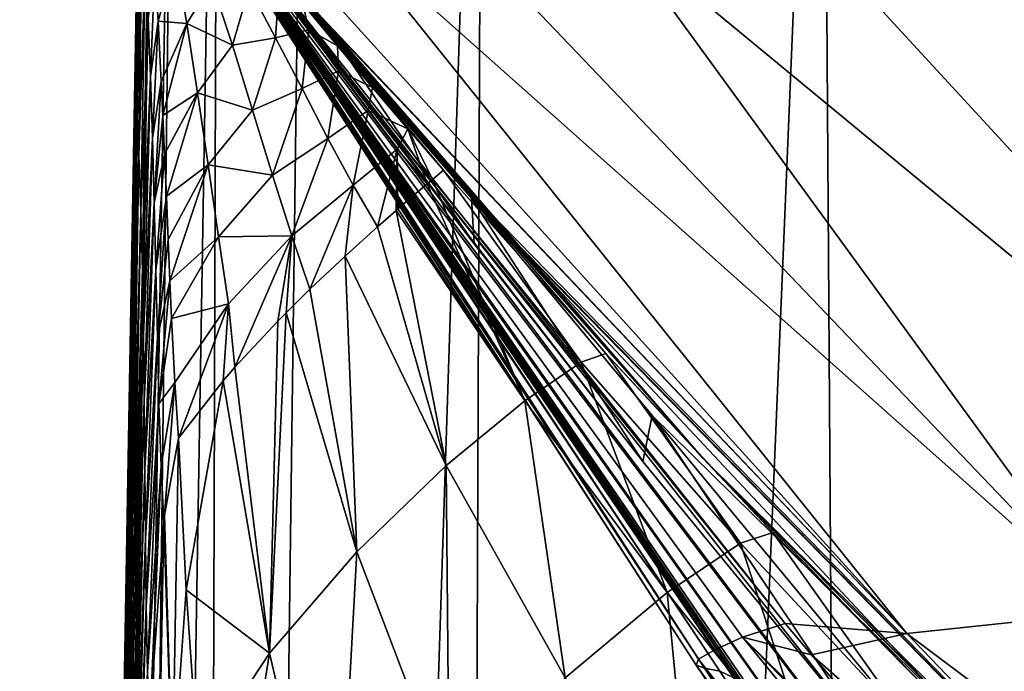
# Model space of a CAD drawing. Header units: millimetres. Extents: x -23 to 23, y 0 to 187.
# Tile 16 of 37: x -21.68 to -18.11, y 126.14 to 128.51. Entities that reach past the tile are written whole.
import ezdxf

# ---------------------------------------------------------------- set-up
doc = ezdxf.new("R2010")
doc.units = ezdxf.units.MM
doc.header["$LTSCALE"] = 83.635285
for name, color, linetype in [('10', 7, 'CONTINUOUS'), ('11', 7, 'CONTINUOUS'), ('12', 7, 'CONTINUOUS'), ('25', 7, 'CONTINUOUS'), ('31', 7, 'CONTINUOUS'), ('35', 7, 'CONTINUOUS'), ('36', 7, 'CONTINUOUS'), ('40', 7, 'CONTINUOUS'), ('41', 7, 'CONTINUOUS'), ('56', 7, 'CONTINUOUS'), ('62', 7, 'CONTINUOUS'), ('63', 7, 'CONTINUOUS'), ('7', 7, 'CONTINUOUS'), ('74', 7, 'CONTINUOUS'), ('8', 7, 'CONTINUOUS'), ('9', 7, 'CONTINUOUS')]:
    doc.layers.add(name, color=color, linetype=linetype)

msp = doc.modelspace()

# ---------------------------------------------------------------- linework, layer by layer
at = {"layer": '10', "color": 7, "linetype": 'CONTINUOUS'}
for points in [[(-20.9013, 128.8686, 95.7208), (-20.8886, 128.8624, 95.2606), (-20.5175, 128.4072, 95.6665), (-20.9013, 128.8686, 95.7208)], [(-20.5175, 128.4072, 95.6665), (-20.8886, 128.8624, 95.2606), (-20.5009, 128.3964, 95.4729), (-20.5175, 128.4072, 95.6665)], [(-20.0439, 127.8597, 95.6822), (-20.5175, 128.4072, 95.6665), (-20.5009, 128.3964, 95.4729), (-20.0439, 127.8597, 95.6822)]]:
    msp.add_3dface(points, dxfattribs=at)
at = {"layer": '11', "color": 7, "linetype": 'CONTINUOUS'}
for points in [[(-21.0091, 128.9199, 116.7852), (-21.0087, 128.9202, 114.7234), (-19.2211, 126.1871, 116.8175), (-21.0091, 128.9199, 116.7852)], [(-20.9987, 128.913, 119.0678), (-21.0091, 128.9199, 116.7852), (-19.2211, 126.1871, 116.8175), (-20.9987, 128.913, 119.0678)], [(-21.0087, 128.9202, 114.7234), (-21.0027, 128.9173, 112.8745), (-19.2299, 126.1665, 114.6668), (-21.0087, 128.9202, 114.7234)], [(-19.2211, 126.1871, 116.8175), (-21.0087, 128.9202, 114.7234), (-19.2299, 126.1665, 114.6668), (-19.2211, 126.1871, 116.8175)], [(-21.0027, 128.9173, 112.8745), (-20.9946, 128.9134, 111.1985), (-19.1993, 126.1555, 112.4364), (-21.0027, 128.9173, 112.8745)], [(-19.2299, 126.1665, 114.6668), (-21.0027, 128.9173, 112.8745), (-19.1993, 126.1555, 112.4364), (-19.2299, 126.1665, 114.6668)], [(-20.9752, 128.9002, 121.4589), (-20.9987, 128.913, 119.0678), (-19.1645, 126.2207, 118.9061), (-20.9752, 128.9002, 121.4589)], [(-19.1645, 126.2207, 118.9061), (-20.9987, 128.913, 119.0678), (-19.2211, 126.1871, 116.8175), (-19.1645, 126.2207, 118.9061)], [(-20.9946, 128.9134, 111.1985), (-20.9863, 128.9094, 109.6701), (-19.1993, 126.1555, 112.4364), (-20.9946, 128.9134, 111.1985)], [(-20.9906, 128.9122, 99.3251), (-20.9907, 128.9094, 98.3701), (-18.5748, 125.3753, 100.6424), (-20.9906, 128.9122, 99.3251)], [(-20.9907, 128.9094, 98.3701), (-20.9845, 128.904, 97.9092), (-18.2372, 125.0258, 99.5526), (-20.9907, 128.9094, 98.3701)], [(-18.5748, 125.3753, 100.6424), (-20.9907, 128.9094, 98.3701), (-18.2372, 125.0258, 99.5526), (-18.5748, 125.3753, 100.6424)], [(-20.983, 128.9097, 100.4738), (-20.9906, 128.9122, 99.3251), (-18.7905, 125.6735, 102.0124), (-20.983, 128.9097, 100.4738)], [(-18.7905, 125.6735, 102.0124), (-20.9906, 128.9122, 99.3251), (-18.5748, 125.3753, 100.6424), (-18.7905, 125.6735, 102.0124)], [(-20.9863, 128.9094, 109.6701), (-20.979, 128.9061, 108.2623), (-19.1435, 126.1439, 110.1442), (-20.9863, 128.9094, 109.6701)], [(-19.1993, 126.1555, 112.4364), (-20.9863, 128.9094, 109.6701), (-19.1435, 126.1439, 110.1442), (-19.1993, 126.1555, 112.4364)], [(-20.9845, 128.904, 97.9092), (-20.97, 128.8946, 97.419), (-18.2372, 125.0258, 99.5526), (-20.9845, 128.904, 97.9092)], [(-20.9743, 128.9056, 101.8872), (-20.983, 128.9097, 100.4738), (-18.9206, 125.896, 103.6965), (-20.9743, 128.9056, 101.8872)], [(-18.9206, 125.896, 103.6965), (-20.983, 128.9097, 100.4738), (-18.7905, 125.6735, 102.0124), (-18.9206, 125.896, 103.6965)], [(-20.979, 128.9061, 108.2623), (-20.9697, 128.9024, 105.7333), (-19.0769, 126.1131, 107.8554), (-20.979, 128.9061, 108.2623)], [(-19.1435, 126.1439, 110.1442), (-20.979, 128.9061, 108.2623), (-19.0769, 126.1131, 107.8554), (-19.1435, 126.1439, 110.1442)], [(-20.9383, 128.8823, 123.8676), (-20.9752, 128.9002, 121.4589), (-18.9073, 126.3174, 123.0537), (-20.9383, 128.8823, 123.8676)], [(-18.9073, 126.3174, 123.0537), (-20.9752, 128.9002, 121.4589), (-19.0614, 126.2671, 120.9708), (-18.9073, 126.3174, 123.0537)], [(-19.0614, 126.2671, 120.9708), (-20.9752, 128.9002, 121.4589), (-19.1645, 126.2207, 118.9061), (-19.0614, 126.2671, 120.9708)], [(-20.9688, 128.9026, 103.6207), (-20.9743, 128.9056, 101.8872), (-19.0062, 126.0381, 105.6707), (-20.9688, 128.9026, 103.6207)], [(-19.0062, 126.0381, 105.6707), (-20.9743, 128.9056, 101.8872), (-18.9206, 125.896, 103.6965), (-19.0062, 126.0381, 105.6707)], [(-20.97, 128.8946, 97.419), (-20.9468, 128.8829, 96.8841), (-17.7692, 124.6619, 98.6802), (-20.97, 128.8946, 97.419)], [(-18.2372, 125.0258, 99.5526), (-20.97, 128.8946, 97.419), (-17.7692, 124.6619, 98.6802), (-18.2372, 125.0258, 99.5526)], [(-20.9697, 128.9024, 105.7333), (-20.9688, 128.9026, 103.6207), (-19.0062, 126.0381, 105.6707), (-20.9697, 128.9024, 105.7333)], [(-19.0769, 126.1131, 107.8554), (-20.9697, 128.9024, 105.7333), (-19.0062, 126.0381, 105.6707), (-19.0769, 126.1131, 107.8554)], [(-20.9468, 128.8829, 96.8841), (-20.9163, 128.8704, 96.2873), (-20.0346, 127.6932, 97.0084), (-20.9468, 128.8829, 96.8841)], [(-17.7692, 124.6619, 98.6802), (-20.9468, 128.8829, 96.8841), (-18.618, 125.9223, 97.5763), (-17.7692, 124.6619, 98.6802)], [(-18.618, 125.9223, 97.5763), (-20.9468, 128.8829, 96.8841), (-19.4223, 126.9048, 97.2966), (-18.618, 125.9223, 97.5763)], [(-19.4223, 126.9048, 97.2966), (-20.9468, 128.8829, 96.8841), (-20.0346, 127.6932, 97.0084), (-19.4223, 126.9048, 97.2966)], [(-18.9073, 126.3174, 123.0537), (-19.0614, 126.2671, 120.9708), (-18.8116, 126.2039, 123.0171), (-18.9073, 126.3174, 123.0537)], [(-19.0614, 126.2671, 120.9708), (-19.1645, 126.2207, 118.9061), (-16.8836, 123.6038, 120.4167), (-19.0614, 126.2671, 120.9708)], [(-18.8116, 126.2039, 123.0171), (-19.0614, 126.2671, 120.9708), (-17.69, 124.9169, 122.5938), (-18.8116, 126.2039, 123.0171)], [(-17.69, 124.9169, 122.5938), (-19.0614, 126.2671, 120.9708), (-16.5938, 123.734, 122.1872), (-17.69, 124.9169, 122.5938)], [(-16.5938, 123.734, 122.1872), (-19.0614, 126.2671, 120.9708), (-16.8836, 123.6038, 120.4167), (-16.5938, 123.734, 122.1872)], [(-19.1645, 126.2207, 118.9061), (-19.2211, 126.1871, 116.8175), (-17.1066, 123.4946, 118.6317), (-19.1645, 126.2207, 118.9061)], [(-16.8836, 123.6038, 120.4167), (-19.1645, 126.2207, 118.9061), (-17.1066, 123.4946, 118.6317), (-16.8836, 123.6038, 120.4167)], [(-19.2211, 126.1871, 116.8175), (-19.2299, 126.1665, 114.6668), (-17.2498, 123.402, 116.8089), (-19.2211, 126.1871, 116.8175)], [(-17.1066, 123.4946, 118.6317), (-19.2211, 126.1871, 116.8175), (-17.2498, 123.402, 116.8089), (-17.1066, 123.4946, 118.6317)], [(-19.2299, 126.1665, 114.6668), (-19.1993, 126.1555, 112.4364), (-17.3086, 123.3283, 114.945), (-19.2299, 126.1665, 114.6668)], [(-17.2498, 123.402, 116.8089), (-19.2299, 126.1665, 114.6668), (-17.3086, 123.3283, 114.945), (-17.2498, 123.402, 116.8089)], [(-19.1993, 126.1555, 112.4364), (-19.1435, 126.1439, 110.1442), (-17.2944, 123.2707, 113.0491), (-19.1993, 126.1555, 112.4364)], [(-17.3086, 123.3283, 114.945), (-19.1993, 126.1555, 112.4364), (-17.2944, 123.2707, 113.0491), (-17.3086, 123.3283, 114.945)], [(-19.1435, 126.1439, 110.1442), (-19.0769, 126.1131, 107.8554), (-17.2279, 123.215, 111.139), (-19.1435, 126.1439, 110.1442)], [(-17.2944, 123.2707, 113.0491), (-19.1435, 126.1439, 110.1442), (-17.2279, 123.215, 111.139), (-17.2944, 123.2707, 113.0491)]]:
    msp.add_3dface(points, dxfattribs=at)
at = {"layer": '12', "color": 7, "linetype": 'CONTINUOUS'}
for points in [[(-20.9383, 128.8823, 123.8676), (-18.9073, 126.3174, 123.0537), (-18.4652, 126.2812, 124.8829), (-20.9383, 128.8823, 123.8676)], [(-20.9351, 128.8799, 123.9506), (-20.9383, 128.8823, 123.8676), (-18.4652, 126.2812, 124.8829), (-20.9351, 128.8799, 123.9506)], [(-20.9317, 128.8783, 124.0352), (-20.9351, 128.8799, 123.9506), (-18.4652, 126.2812, 124.8829), (-20.9317, 128.8783, 124.0352)], [(-20.8063, 128.8645, 125.2597), (-20.9317, 128.8783, 124.0352), (-18.4652, 126.2812, 124.8829), (-20.8063, 128.8645, 125.2597)], [(-20.5286, 128.8552, 126.4642), (-20.8063, 128.8645, 125.2597), (-18.4652, 126.2812, 124.8829), (-20.5286, 128.8552, 126.4642)], [(-20.1025, 128.8487, 127.6267), (-20.5286, 128.8552, 126.4642), (-17.7249, 126.3596, 126.657), (-20.1025, 128.8487, 127.6267)], [(-17.7249, 126.3596, 126.657), (-20.5286, 128.8552, 126.4642), (-18.4652, 126.2812, 124.8829), (-17.7249, 126.3596, 126.657)], [(-19.5352, 128.8451, 128.7269), (-20.1025, 128.8487, 127.6267), (-17.7249, 126.3596, 126.657), (-19.5352, 128.8451, 128.7269)], [(-18.8351, 128.8439, 129.7485), (-19.5352, 128.8451, 128.7269), (-16.627, 126.4453, 128.2554), (-18.8351, 128.8439, 129.7485)], [(-16.627, 126.4453, 128.2554), (-19.5352, 128.8451, 128.7269), (-17.7249, 126.3596, 126.657), (-16.627, 126.4453, 128.2554)], [(-18.0126, 128.8441, 130.6761), (-18.8351, 128.8439, 129.7485), (-16.627, 126.4453, 128.2554), (-18.0126, 128.8441, 130.6761)], [(-17.7249, 126.3596, 126.657), (-18.4652, 126.2812, 124.8829), (-15.3532, 123.9461, 125.2061), (-17.7249, 126.3596, 126.657)], [(-18.9073, 126.3174, 123.0537), (-18.8116, 126.2039, 123.0171), (-18.4652, 126.2812, 124.8829), (-18.9073, 126.3174, 123.0537)], [(-18.4652, 126.2812, 124.8829), (-18.8116, 126.2039, 123.0171), (-16.0906, 123.8049, 123.7264), (-18.4652, 126.2812, 124.8829)], [(-15.3532, 123.9461, 125.2061), (-18.4652, 126.2812, 124.8829), (-16.0906, 123.8049, 123.7264), (-15.3532, 123.9461, 125.2061)], [(-18.8116, 126.2039, 123.0171), (-17.69, 124.9169, 122.5938), (-16.0906, 123.8049, 123.7264), (-18.8116, 126.2039, 123.0171)]]:
    msp.add_3dface(points, dxfattribs=at)
at = {"layer": '25', "color": 7, "linetype": 'CONTINUOUS'}
for points in [[(-21.2171, 131.0174, 0.0001), (-21.3191, 125.1653, 0.0001), (-21.402, 120.4095, 0.0617), (-21.2171, 131.0174, 0.0001)], [(-21.3828, 121.5059, 0.2464), (-21.2171, 131.0174, 0.0001), (-21.402, 120.4095, 0.0617), (-21.3828, 121.5059, 0.2464)], [(-21.2171, 131.0174, 0.0001), (-21.3828, 121.5059, 0.2464), (-21.3461, 123.6133, 0.9782), (-21.2171, 131.0174, 0.0001)], [(-21.3129, 125.519, 2.1623), (-21.2171, 131.0174, 0.0001), (-21.3461, 123.6133, 0.9782), (-21.3129, 125.519, 2.1623)], [(-21.285, 127.1218, 3.7455), (-21.2171, 131.0174, 0.0001), (-21.3129, 125.519, 2.1623), (-21.285, 127.1218, 3.7455)], [(-21.2638, 128.3398, 5.6561), (-21.2171, 131.0174, 0.0001), (-21.285, 127.1218, 3.7455), (-21.2638, 128.3398, 5.6561)], [(-21.256, 128.7889, 6.7176), (-21.2171, 131.0174, 0.0001), (-21.2638, 128.3398, 5.6561), (-21.256, 128.7889, 6.7176)]]:
    msp.add_3dface(points, dxfattribs=at)
at = {"layer": '31', "color": 7, "linetype": 'CONTINUOUS'}
for points in [[(-19.2053, 126.916, 94), (-20.9052, 128.8695, 94), (-19.5569, 127.2963, 48), (-19.2053, 126.916, 94)], [(-19.5569, 127.2963, 48), (-20.9052, 128.8695, 94), (-20.146, 127.9606, 48), (-19.5569, 127.2963, 48)], [(-20.146, 127.9606, 48), (-20.9052, 128.8695, 94), (-20.2747, 128.1103, 48), (-20.146, 127.9606, 48)], [(-20.2747, 128.1103, 48), (-20.9052, 128.8695, 94), (-20.4025, 128.2608, 48), (-20.2747, 128.1103, 48)], [(-20.4025, 128.2608, 48), (-20.9052, 128.8695, 94), (-20.5295, 128.4119, 48), (-20.4025, 128.2608, 48)], [(-20.5295, 128.4119, 48), (-20.9052, 128.8695, 94), (-20.6556, 128.5637, 48), (-20.5295, 128.4119, 48)], [(-18.951, 126.6471, 48), (-19.2053, 126.916, 94), (-19.5569, 127.2963, 48), (-18.951, 126.6471, 48)], [(-17.3654, 125.0929, 94), (-19.2053, 126.916, 94), (-17.691, 125.396, 48), (-17.3654, 125.0929, 94)], [(-17.691, 125.396, 48), (-19.2053, 126.916, 94), (-18.329, 126.0136, 48), (-17.691, 125.396, 48)], [(-18.329, 126.0136, 48), (-19.2053, 126.916, 94), (-18.951, 126.6471, 48), (-18.329, 126.0136, 48)]]:
    msp.add_3dface(points, dxfattribs=at)
at = {"layer": '35', "color": 7, "linetype": 'CONTINUOUS'}
for points in [[(-21.1804, 128.5006, 9.9924), (-21.1178, 128.7279, 17.5034), (-21.1921, 128.691, 10.0874), (-21.1804, 128.5006, 9.9924)], [(-21.0768, 128.4927, 17.3349), (-21.1178, 128.7279, 17.5034), (-21.1804, 128.5006, 9.9924), (-21.0768, 128.4927, 17.3349)], [(-21.1178, 128.7279, 17.5034), (-21.0768, 128.4927, 17.3349), (-20.9858, 128.6405, 25.0224), (-21.1178, 128.7279, 17.5034)], [(-20.9858, 128.6405, 25.0224), (-21.0768, 128.4927, 17.3349), (-20.9113, 128.4141, 24.8775), (-20.9858, 128.6405, 25.0224)], [(-20.9858, 128.6405, 25.0224), (-20.9113, 128.4141, 24.8775), (-20.8508, 128.6215, 32.7147), (-20.9858, 128.6405, 25.0224)], [(-20.8508, 128.6215, 32.7147), (-20.9113, 128.4141, 24.8775), (-20.7545, 128.4403, 32.6492), (-20.8508, 128.6215, 32.7147)], [(-20.8508, 128.6215, 32.7147), (-20.7545, 128.4403, 32.6492), (-20.7424, 128.6173, 40.4295), (-20.8508, 128.6215, 32.7147)], [(-20.7424, 128.6173, 40.4295), (-20.7545, 128.4403, 32.6492), (-20.6341, 128.4692, 40.4214), (-20.7424, 128.6173, 40.4295)], [(-20.6556, 128.5637, 48), (-20.7424, 128.6173, 40.4295), (-20.6341, 128.4692, 40.4214), (-20.6556, 128.5637, 48)], [(-20.5295, 128.4119, 48), (-20.6556, 128.5637, 48), (-20.6341, 128.4692, 40.4214), (-20.5295, 128.4119, 48)], [(-21.169, 128.2826, 9.8775), (-21.0768, 128.4927, 17.3349), (-21.1804, 128.5006, 9.9924), (-21.169, 128.2826, 9.8775)], [(-21.1632, 128.1585, 9.8143), (-21.0768, 128.4927, 17.3349), (-21.169, 128.2826, 9.8775), (-21.1632, 128.1585, 9.8143)], [(-21.0373, 128.2415, 17.1587), (-21.0768, 128.4927, 17.3349), (-21.1632, 128.1585, 9.8143), (-21.0373, 128.2415, 17.1587)], [(-21.0768, 128.4927, 17.3349), (-21.0373, 128.2415, 17.1587), (-20.9113, 128.4141, 24.8775), (-21.0768, 128.4927, 17.3349)], [(-20.7545, 128.4403, 32.6492), (-20.6587, 128.2565, 32.5918), (-20.6341, 128.4692, 40.4214), (-20.7545, 128.4403, 32.6492)], [(-20.6341, 128.4692, 40.4214), (-20.6587, 128.2565, 32.5918), (-20.5258, 128.3215, 40.4161), (-20.6341, 128.4692, 40.4214)], [(-20.5295, 128.4119, 48), (-20.6341, 128.4692, 40.4214), (-20.5258, 128.3215, 40.4161), (-20.5295, 128.4119, 48)], [(-20.9113, 128.4141, 24.8775), (-20.8376, 128.1781, 24.743), (-20.7545, 128.4403, 32.6492), (-20.9113, 128.4141, 24.8775)], [(-20.7545, 128.4403, 32.6492), (-20.8376, 128.1781, 24.743), (-20.6587, 128.2565, 32.5918), (-20.7545, 128.4403, 32.6492)], [(-20.9113, 128.4141, 24.8775), (-21.0373, 128.2415, 17.1587), (-20.8376, 128.1781, 24.743), (-20.9113, 128.4141, 24.8775)], [(-20.4025, 128.2608, 48), (-20.5295, 128.4119, 48), (-20.5258, 128.3215, 40.4161), (-20.4025, 128.2608, 48)], [(-20.6587, 128.2565, 32.5918), (-20.5647, 128.0762, 32.5531), (-20.5258, 128.3215, 40.4161), (-20.6587, 128.2565, 32.5918)], [(-20.5258, 128.3215, 40.4161), (-20.5647, 128.0762, 32.5531), (-20.4186, 128.1768, 40.4161), (-20.5258, 128.3215, 40.4161)], [(-20.4025, 128.2608, 48), (-20.5258, 128.3215, 40.4161), (-20.4186, 128.1768, 40.4161), (-20.4025, 128.2608, 48)], [(-21.157, 128.0185, 9.7479), (-21.0373, 128.2415, 17.1587), (-21.1632, 128.1585, 9.8143), (-21.157, 128.0185, 9.7479)], [(-21.1506, 127.8663, 9.6842), (-21.0373, 128.2415, 17.1587), (-21.157, 128.0185, 9.7479), (-21.1506, 127.8663, 9.6842)], [(-20.999, 127.9797, 17.0016), (-21.0373, 128.2415, 17.1587), (-21.1506, 127.8663, 9.6842), (-20.999, 127.9797, 17.0016)], [(-21.0373, 128.2415, 17.1587), (-20.999, 127.9797, 17.0016), (-20.8376, 128.1781, 24.743), (-21.0373, 128.2415, 17.1587)], [(-20.8376, 128.1781, 24.743), (-20.7657, 127.9427, 24.6432), (-20.6587, 128.2565, 32.5918), (-20.8376, 128.1781, 24.743)], [(-20.6587, 128.2565, 32.5918), (-20.7657, 127.9427, 24.6432), (-20.5647, 128.0762, 32.5531), (-20.6587, 128.2565, 32.5918)], [(-20.2747, 128.1103, 48), (-20.4025, 128.2608, 48), (-20.4186, 128.1768, 40.4161), (-20.2747, 128.1103, 48)], [(-20.8376, 128.1781, 24.743), (-20.999, 127.9797, 17.0016), (-20.7657, 127.9427, 24.6432), (-20.8376, 128.1781, 24.743)], [(-20.5647, 128.0762, 32.5531), (-20.4736, 127.9068, 32.5444), (-20.4186, 128.1768, 40.4161), (-20.5647, 128.0762, 32.5531)], [(-20.4186, 128.1768, 40.4161), (-20.4736, 127.9068, 32.5444), (-20.3134, 128.0375, 40.4241), (-20.4186, 128.1768, 40.4161)], [(-20.2747, 128.1103, 48), (-20.4186, 128.1768, 40.4161), (-20.3134, 128.0375, 40.4241), (-20.2747, 128.1103, 48)], [(-20.2747, 128.1103, 48), (-20.3134, 128.0375, 40.4241), (-20.205, 127.911, 40.823), (-20.2747, 128.1103, 48)], [(-20.146, 127.9606, 48), (-20.2747, 128.1103, 48), (-20.1859, 127.9271, 42.1516), (-20.146, 127.9606, 48)], [(-20.2747, 128.1103, 48), (-20.205, 127.911, 40.823), (-20.1859, 127.9271, 42.1516), (-20.2747, 128.1103, 48)], [(-20.7657, 127.9427, 24.6432), (-20.6961, 127.7224, 24.6039), (-20.5647, 128.0762, 32.5531), (-20.7657, 127.9427, 24.6432)], [(-20.5647, 128.0762, 32.5531), (-20.6961, 127.7224, 24.6039), (-20.4736, 127.9068, 32.5444), (-20.5647, 128.0762, 32.5531)], [(-20.4736, 127.9068, 32.5444), (-20.3855, 127.7549, 32.5876), (-20.3134, 128.0375, 40.4241), (-20.4736, 127.9068, 32.5444)], [(-20.3134, 128.0375, 40.4241), (-20.3855, 127.7549, 32.5876), (-20.3176, 127.8144, 35.2179), (-20.3134, 128.0375, 40.4241)], [(-20.3108, 127.8203, 35.5018), (-20.3134, 128.0375, 40.4241), (-20.3176, 127.8144, 35.2179), (-20.3108, 127.8203, 35.5018)], [(-20.205, 127.911, 40.823), (-20.3134, 128.0375, 40.4241), (-20.3108, 127.8203, 35.5018), (-20.205, 127.911, 40.823)], [(-21.1442, 127.7099, 9.6313), (-20.999, 127.9797, 17.0016), (-21.1506, 127.8663, 9.6842), (-21.1442, 127.7099, 9.6313)], [(-21.138, 127.5598, 9.596), (-20.999, 127.9797, 17.0016), (-21.1442, 127.7099, 9.6313), (-21.138, 127.5598, 9.596)], [(-20.9618, 127.7193, 16.8916), (-20.999, 127.9797, 17.0016), (-21.138, 127.5598, 9.596), (-20.9618, 127.7193, 16.8916)], [(-20.999, 127.9797, 17.0016), (-20.9618, 127.7193, 16.8916), (-20.7657, 127.9427, 24.6432), (-20.999, 127.9797, 17.0016)], [(-20.7657, 127.9427, 24.6432), (-20.9618, 127.7193, 16.8916), (-20.6961, 127.7224, 24.6039), (-20.7657, 127.9427, 24.6432)], [(-20.6961, 127.7224, 24.6039), (-20.63, 127.5292, 24.6017), (-20.4736, 127.9068, 32.5444), (-20.6961, 127.7224, 24.6039)], [(-20.4736, 127.9068, 32.5444), (-20.63, 127.5292, 24.6017), (-20.5025, 127.6493, 28.5786), (-20.4736, 127.9068, 32.5444)], [(-20.3855, 127.7549, 32.5876), (-20.4736, 127.9068, 32.5444), (-20.5025, 127.6493, 28.5786), (-20.3855, 127.7549, 32.5876)], [(-21.132, 127.4234, 9.581), (-20.9618, 127.7193, 16.8916), (-21.138, 127.5598, 9.596), (-21.132, 127.4234, 9.581)], [(-20.925, 127.4757, 16.8585), (-20.9618, 127.7193, 16.8916), (-21.132, 127.4234, 9.581), (-20.925, 127.4757, 16.8585)], [(-20.9618, 127.7193, 16.8916), (-20.925, 127.4757, 16.8585), (-20.6961, 127.7224, 24.6039), (-20.9618, 127.7193, 16.8916)], [(-20.925, 127.4757, 16.8585), (-20.9023, 127.246, 16.4664), (-20.6961, 127.7224, 24.6039), (-20.925, 127.4757, 16.8585)], [(-20.6961, 127.7224, 24.6039), (-20.9023, 127.246, 16.4664), (-20.7464, 127.4134, 21.1235), (-20.6961, 127.7224, 24.6039)], [(-20.7162, 127.4441, 22.0191), (-20.6961, 127.7224, 24.6039), (-20.7464, 127.4134, 21.1235), (-20.7162, 127.4441, 22.0191)], [(-20.63, 127.5292, 24.6017), (-20.6961, 127.7224, 24.6039), (-20.7162, 127.4441, 22.0191), (-20.63, 127.5292, 24.6017)], [(-21.1201, 127.1912, 9.608), (-20.925, 127.4757, 16.8585), (-21.132, 127.4234, 9.581), (-21.1201, 127.1912, 9.608)], [(-21.106, 126.9888, 9.7118), (-20.925, 127.4757, 16.8585), (-21.1201, 127.1912, 9.608), (-21.106, 126.9888, 9.7118)], [(-20.9449, 127.1969, 15.1529), (-20.925, 127.4757, 16.8585), (-21.106, 126.9888, 9.7118), (-20.9449, 127.1969, 15.1529)], [(-20.9023, 127.246, 16.4664), (-20.925, 127.4757, 16.8585), (-20.9449, 127.1969, 15.1529), (-20.9023, 127.246, 16.4664)]]:
    msp.add_3dface(points, dxfattribs=at)
at = {"layer": '36', "color": 7, "linetype": 'CONTINUOUS'}
for points in [[(-20.146, 127.9606, 48), (-20.1859, 127.9271, 42.1516), (-19.6464, 127.2648, 41.821), (-20.146, 127.9606, 48)], [(-19.5569, 127.2963, 48), (-20.146, 127.9606, 48), (-19.6464, 127.2648, 41.821), (-19.5569, 127.2963, 48)], [(-20.1859, 127.9271, 42.1516), (-20.205, 127.911, 40.823), (-19.851, 127.1248, 35.41), (-20.1859, 127.9271, 42.1516)], [(-19.6464, 127.2648, 41.821), (-20.1859, 127.9271, 42.1516), (-19.851, 127.1248, 35.41), (-19.6464, 127.2648, 41.821)], [(-20.205, 127.911, 40.823), (-20.3108, 127.8203, 35.5018), (-19.851, 127.1248, 35.41), (-20.205, 127.911, 40.823)], [(-20.3176, 127.8144, 35.2179), (-20.3855, 127.7549, 32.5876), (-20.1365, 126.8894, 28.915), (-20.3176, 127.8144, 35.2179)], [(-20.3108, 127.8203, 35.5018), (-20.3176, 127.8144, 35.2179), (-19.851, 127.1248, 35.41), (-20.3108, 127.8203, 35.5018)], [(-19.851, 127.1248, 35.41), (-20.3176, 127.8144, 35.2179), (-20.1365, 126.8894, 28.915), (-19.851, 127.1248, 35.41)], [(-20.3855, 127.7549, 32.5876), (-20.5025, 127.6493, 28.5786), (-20.1365, 126.8894, 28.915), (-20.3855, 127.7549, 32.5876)], [(-20.5025, 127.6493, 28.5786), (-20.63, 127.5292, 24.6017), (-20.4604, 126.5766, 22.4905), (-20.5025, 127.6493, 28.5786)], [(-20.1365, 126.8894, 28.915), (-20.5025, 127.6493, 28.5786), (-20.4604, 126.5766, 22.4905), (-20.1365, 126.8894, 28.915)], [(-20.63, 127.5292, 24.6017), (-20.7162, 127.4441, 22.0191), (-20.4604, 126.5766, 22.4905), (-20.63, 127.5292, 24.6017)], [(-20.7162, 127.4441, 22.0191), (-20.7464, 127.4134, 21.1235), (-20.7762, 126.209, 16.2955), (-20.7162, 127.4441, 22.0191)], [(-20.4604, 126.5766, 22.4905), (-20.7162, 127.4441, 22.0191), (-20.7762, 126.209, 16.2955), (-20.4604, 126.5766, 22.4905)], [(-20.7464, 127.4134, 21.1235), (-20.9023, 127.246, 16.4664), (-20.7762, 126.209, 16.2955), (-20.7464, 127.4134, 21.1235)], [(-19.0685, 126.6087, 41.9105), (-19.5569, 127.2963, 48), (-19.6464, 127.2648, 41.821), (-19.0685, 126.6087, 41.9105)], [(-18.951, 126.6471, 48), (-19.5569, 127.2963, 48), (-19.0685, 126.6087, 41.9105), (-18.951, 126.6471, 48)], [(-20.9023, 127.246, 16.4664), (-20.9449, 127.1969, 15.1529), (-20.7762, 126.209, 16.2955), (-20.9023, 127.246, 16.4664)], [(-19.3343, 126.4294, 35.6103), (-19.6464, 127.2648, 41.821), (-19.851, 127.1248, 35.41), (-19.3343, 126.4294, 35.6103)], [(-19.0685, 126.6087, 41.9105), (-19.6464, 127.2648, 41.821), (-19.3343, 126.4294, 35.6103), (-19.0685, 126.6087, 41.9105)], [(-20.9449, 127.1969, 15.1529), (-21.106, 126.9888, 9.7118), (-21.0784, 126.4392, 10.098), (-20.9449, 127.1969, 15.1529)], [(-20.7762, 126.209, 16.2955), (-20.9449, 127.1969, 15.1529), (-21.0784, 126.4392, 10.098), (-20.7762, 126.209, 16.2955)], [(-19.7044, 126.1197, 29.2478), (-19.851, 127.1248, 35.41), (-20.1365, 126.8894, 28.915), (-19.7044, 126.1197, 29.2478)], [(-19.3343, 126.4294, 35.6103), (-19.851, 127.1248, 35.41), (-19.7044, 126.1197, 29.2478), (-19.3343, 126.4294, 35.6103)], [(-20.1246, 125.6977, 22.9769), (-20.1365, 126.8894, 28.915), (-20.4604, 126.5766, 22.4905), (-20.1246, 125.6977, 22.9769)], [(-19.7044, 126.1197, 29.2478), (-20.1365, 126.8894, 28.915), (-20.1246, 125.6977, 22.9769), (-19.7044, 126.1197, 29.2478)], [(-18.4644, 125.9593, 42.0006), (-18.951, 126.6471, 48), (-19.0685, 126.6087, 41.9105), (-18.4644, 125.9593, 42.0006)], [(-18.329, 126.0136, 48), (-18.951, 126.6471, 48), (-18.4644, 125.9593, 42.0006), (-18.329, 126.0136, 48)], [(-18.7832, 125.736, 35.8196), (-19.0685, 126.6087, 41.9105), (-19.3343, 126.4294, 35.6103), (-18.7832, 125.736, 35.8196)], [(-18.4644, 125.9593, 42.0006), (-19.0685, 126.6087, 41.9105), (-18.7832, 125.736, 35.8196), (-18.4644, 125.9593, 42.0006)], [(-20.5356, 125.188, 16.9536), (-20.4604, 126.5766, 22.4905), (-20.7762, 126.209, 16.2955), (-20.5356, 125.188, 16.9536)], [(-20.1246, 125.6977, 22.9769), (-20.4604, 126.5766, 22.4905), (-20.5356, 125.188, 16.9536), (-20.1246, 125.6977, 22.9769)], [(-21.0351, 125.8163, 10.515), (-20.7762, 126.209, 16.2955), (-21.0784, 126.4392, 10.098), (-21.0351, 125.8163, 10.515)], [(-19.2312, 125.3496, 29.6028), (-19.3343, 126.4294, 35.6103), (-19.7044, 126.1197, 29.2478), (-19.2312, 125.3496, 29.6028)], [(-18.7832, 125.736, 35.8196), (-19.3343, 126.4294, 35.6103), (-19.2312, 125.3496, 29.6028), (-18.7832, 125.736, 35.8196)], [(-20.9486, 125.1376, 10.9897), (-20.7762, 126.209, 16.2955), (-21.0351, 125.8163, 10.515), (-20.9486, 125.1376, 10.9897)], [(-20.5356, 125.188, 16.9536), (-20.7762, 126.209, 16.2955), (-20.9486, 125.1376, 10.9897), (-20.5356, 125.188, 16.9536)]]:
    msp.add_3dface(points, dxfattribs=at)
at = {"layer": '40', "color": 7, "linetype": 'CONTINUOUS'}
for points in [[(-21.2549, 128.7151, 6.7591), (-21.2573, 128.1845, 5.8673), (-21.2477, 129.0124, 7.869), (-21.2549, 128.7151, 6.7591)], [(-21.2477, 129.0124, 7.869), (-21.2573, 128.1845, 5.8673), (-21.2382, 128.8846, 7.9832), (-21.2477, 129.0124, 7.869)], [(-21.2573, 128.1845, 5.8673), (-21.2499, 128.0135, 5.9385), (-21.2382, 128.8846, 7.9832), (-21.2573, 128.1845, 5.8673)], [(-21.2382, 128.8846, 7.9832), (-21.2499, 128.0135, 5.9385), (-21.2272, 128.7107, 8.0085), (-21.2382, 128.8846, 7.9832)], [(-21.2633, 128.2966, 5.7033), (-21.2573, 128.1845, 5.8673), (-21.2549, 128.7151, 6.7591), (-21.2633, 128.2966, 5.7033)], [(-21.2499, 128.0135, 5.9385), (-21.2429, 127.8117, 5.9395), (-21.2272, 128.7107, 8.0085), (-21.2499, 128.0135, 5.9385)], [(-21.2272, 128.7107, 8.0085), (-21.2429, 127.8117, 5.9395), (-21.2167, 128.5123, 7.9709), (-21.2272, 128.7107, 8.0085)], [(-21.1921, 128.691, 10.0874), (-21.2167, 128.5123, 7.9709), (-21.2078, 128.3001, 7.8968), (-21.1921, 128.691, 10.0874)], [(-21.1804, 128.5006, 9.9924), (-21.1921, 128.691, 10.0874), (-21.2078, 128.3001, 7.8968), (-21.1804, 128.5006, 9.9924)], [(-21.2429, 127.8117, 5.9395), (-21.2375, 127.5943, 5.8994), (-21.2167, 128.5123, 7.9709), (-21.2429, 127.8117, 5.9395)], [(-21.2167, 128.5123, 7.9709), (-21.2375, 127.5943, 5.8994), (-21.2078, 128.3001, 7.8968), (-21.2167, 128.5123, 7.9709)], [(-21.1804, 128.5006, 9.9924), (-21.2078, 128.3001, 7.8968), (-21.2005, 128.0767, 7.8053), (-21.1804, 128.5006, 9.9924)], [(-21.169, 128.2826, 9.8775), (-21.1804, 128.5006, 9.9924), (-21.2005, 128.0767, 7.8053), (-21.169, 128.2826, 9.8775)], [(-21.2844, 127.1375, 3.8116), (-21.2814, 127.0127, 3.9779), (-21.2633, 128.2966, 5.7033), (-21.2844, 127.1375, 3.8116)], [(-21.2633, 128.2966, 5.7033), (-21.2814, 127.0127, 3.9779), (-21.2573, 128.1845, 5.8673), (-21.2633, 128.2966, 5.7033)], [(-21.2375, 127.5943, 5.8994), (-21.2336, 127.3658, 5.8392), (-21.2078, 128.3001, 7.8968), (-21.2375, 127.5943, 5.8994)], [(-21.2078, 128.3001, 7.8968), (-21.2336, 127.3658, 5.8392), (-21.2005, 128.0767, 7.8053), (-21.2078, 128.3001, 7.8968)], [(-21.169, 128.2826, 9.8775), (-21.2005, 128.0767, 7.8053), (-21.1943, 127.8422, 7.711), (-21.169, 128.2826, 9.8775)], [(-21.1632, 128.1585, 9.8143), (-21.169, 128.2826, 9.8775), (-21.1943, 127.8422, 7.711), (-21.1632, 128.1585, 9.8143)], [(-21.2814, 127.0127, 3.9779), (-21.277, 126.8458, 4.0876), (-21.2573, 128.1845, 5.8673), (-21.2814, 127.0127, 3.9779)], [(-21.2573, 128.1845, 5.8673), (-21.277, 126.8458, 4.0876), (-21.2499, 128.0135, 5.9385), (-21.2573, 128.1845, 5.8673)], [(-21.157, 128.0185, 9.7479), (-21.1632, 128.1585, 9.8143), (-21.1943, 127.8422, 7.711), (-21.157, 128.0185, 9.7479)], [(-21.2336, 127.3658, 5.8392), (-21.2308, 127.1262, 5.7738), (-21.2005, 128.0767, 7.8053), (-21.2336, 127.3658, 5.8392)], [(-21.2005, 128.0767, 7.8053), (-21.2308, 127.1262, 5.7738), (-21.1943, 127.8422, 7.711), (-21.2005, 128.0767, 7.8053)], [(-21.277, 126.8458, 4.0876), (-21.273, 126.6444, 4.1281), (-21.2499, 128.0135, 5.9385), (-21.277, 126.8458, 4.0876)], [(-21.2499, 128.0135, 5.9385), (-21.273, 126.6444, 4.1281), (-21.2429, 127.8117, 5.9395), (-21.2499, 128.0135, 5.9385)], [(-21.157, 128.0185, 9.7479), (-21.1943, 127.8422, 7.711), (-21.1886, 127.5992, 7.6282), (-21.157, 128.0185, 9.7479)], [(-21.1506, 127.8663, 9.6842), (-21.157, 128.0185, 9.7479), (-21.1886, 127.5992, 7.6282), (-21.1506, 127.8663, 9.6842)], [(-21.1506, 127.8663, 9.6842), (-21.1886, 127.5992, 7.6282), (-21.1832, 127.3538, 7.5722), (-21.1506, 127.8663, 9.6842)], [(-21.1442, 127.7099, 9.6313), (-21.1506, 127.8663, 9.6842), (-21.1832, 127.3538, 7.5722), (-21.1442, 127.7099, 9.6313)], [(-21.2308, 127.1262, 5.7738), (-21.2285, 126.8774, 5.7177), (-21.1943, 127.8422, 7.711), (-21.2308, 127.1262, 5.7738)], [(-21.1943, 127.8422, 7.711), (-21.2285, 126.8774, 5.7177), (-21.1886, 127.5992, 7.6282), (-21.1943, 127.8422, 7.711)], [(-21.273, 126.6444, 4.1281), (-21.2704, 126.4268, 4.128), (-21.2429, 127.8117, 5.9395), (-21.273, 126.6444, 4.1281)], [(-21.2429, 127.8117, 5.9395), (-21.2704, 126.4268, 4.128), (-21.2375, 127.5943, 5.8994), (-21.2429, 127.8117, 5.9395)], [(-21.138, 127.5598, 9.596), (-21.1442, 127.7099, 9.6313), (-21.1832, 127.3538, 7.5722), (-21.138, 127.5598, 9.596)], [(-21.2285, 126.8774, 5.7177), (-21.2264, 126.6253, 5.6862), (-21.1886, 127.5992, 7.6282), (-21.2285, 126.8774, 5.7177)], [(-21.1886, 127.5992, 7.6282), (-21.2264, 126.6253, 5.6862), (-21.1832, 127.3538, 7.5722), (-21.1886, 127.5992, 7.6282)], [(-21.2704, 126.4268, 4.128), (-21.2692, 126.199, 4.1079), (-21.2375, 127.5943, 5.8994), (-21.2704, 126.4268, 4.128)], [(-21.2375, 127.5943, 5.8994), (-21.2692, 126.199, 4.1079), (-21.2336, 127.3658, 5.8392), (-21.2375, 127.5943, 5.8994)], [(-21.138, 127.5598, 9.596), (-21.1832, 127.3538, 7.5722), (-21.1773, 127.1139, 7.5592), (-21.138, 127.5598, 9.596)], [(-21.132, 127.4234, 9.581), (-21.138, 127.5598, 9.596), (-21.1773, 127.1139, 7.5592), (-21.132, 127.4234, 9.581)], [(-21.1201, 127.1912, 9.608), (-21.132, 127.4234, 9.581), (-21.1773, 127.1139, 7.5592), (-21.1201, 127.1912, 9.608)], [(-21.2692, 126.199, 4.1079), (-21.2689, 125.9609, 4.0822), (-21.2336, 127.3658, 5.8392), (-21.2692, 126.199, 4.1079)], [(-21.2336, 127.3658, 5.8392), (-21.2689, 125.9609, 4.0822), (-21.2308, 127.1262, 5.7738), (-21.2336, 127.3658, 5.8392)], [(-21.2264, 126.6253, 5.6862), (-21.2237, 126.3779, 5.6956), (-21.1832, 127.3538, 7.5722), (-21.2264, 126.6253, 5.6862)], [(-21.1832, 127.3538, 7.5722), (-21.2237, 126.3779, 5.6956), (-21.1773, 127.1139, 7.5592), (-21.1832, 127.3538, 7.5722)], [(-21.1201, 127.1912, 9.608), (-21.1773, 127.1139, 7.5592), (-21.1698, 126.8877, 7.6052), (-21.1201, 127.1912, 9.608)], [(-21.1201, 127.1912, 9.608), (-21.1698, 126.8877, 7.6052), (-21.1597, 126.6809, 7.7208), (-21.1201, 127.1912, 9.608)], [(-21.1201, 127.1912, 9.608), (-21.1597, 126.6809, 7.7208), (-21.1567, 126.71, 7.8283), (-21.1201, 127.1912, 9.608)], [(-21.106, 126.9888, 9.7118), (-21.1201, 127.1912, 9.608), (-21.1567, 126.71, 7.8283), (-21.106, 126.9888, 9.7118)], [(-21.2849, 127.1123, 3.7796), (-21.2814, 127.0127, 3.9779), (-21.2844, 127.1375, 3.8116), (-21.2849, 127.1123, 3.7796)], [(-21.3122, 125.5598, 2.2114), (-21.311, 125.4402, 2.4112), (-21.2849, 127.1123, 3.7796), (-21.3122, 125.5598, 2.2114)], [(-21.2849, 127.1123, 3.7796), (-21.311, 125.4402, 2.4112), (-21.2814, 127.0127, 3.9779), (-21.2849, 127.1123, 3.7796)], [(-21.2689, 125.9609, 4.0822), (-21.269, 125.7137, 4.0637), (-21.2308, 127.1262, 5.7738), (-21.2689, 125.9609, 4.0822)], [(-21.2308, 127.1262, 5.7738), (-21.269, 125.7137, 4.0637), (-21.2285, 126.8774, 5.7177), (-21.2308, 127.1262, 5.7738)], [(-21.2237, 126.3779, 5.6956), (-21.2192, 126.1433, 5.7619), (-21.1773, 127.1139, 7.5592), (-21.2237, 126.3779, 5.6956)], [(-21.1773, 127.1139, 7.5592), (-21.2192, 126.1433, 5.7619), (-21.1698, 126.8877, 7.6052), (-21.1773, 127.1139, 7.5592)], [(-21.311, 125.4402, 2.4112), (-21.3088, 125.2785, 2.5565), (-21.2814, 127.0127, 3.9779), (-21.311, 125.4402, 2.4112)], [(-21.2814, 127.0127, 3.9779), (-21.3088, 125.2785, 2.5565), (-21.277, 126.8458, 4.0876), (-21.2814, 127.0127, 3.9779)], [(-21.2192, 126.1433, 5.7619), (-21.2118, 125.9257, 5.8942), (-21.1698, 126.8877, 7.6052), (-21.2192, 126.1433, 5.7619)], [(-21.1698, 126.8877, 7.6052), (-21.2118, 125.9257, 5.8942), (-21.2045, 126.0615, 6.1438), (-21.1698, 126.8877, 7.6052)], [(-21.1597, 126.6809, 7.7208), (-21.1698, 126.8877, 7.6052), (-21.2045, 126.0615, 6.1438), (-21.1597, 126.6809, 7.7208)], [(-21.269, 125.7137, 4.0637), (-21.2691, 125.4631, 4.0669), (-21.2285, 126.8774, 5.7177), (-21.269, 125.7137, 4.0637)], [(-21.2285, 126.8774, 5.7177), (-21.2691, 125.4631, 4.0669), (-21.2264, 126.6253, 5.6862), (-21.2285, 126.8774, 5.7177)], [(-21.3088, 125.2785, 2.5565), (-21.307, 125.0801, 2.6388), (-21.277, 126.8458, 4.0876), (-21.3088, 125.2785, 2.5565)], [(-21.277, 126.8458, 4.0876), (-21.307, 125.0801, 2.6388), (-21.273, 126.6444, 4.1281), (-21.277, 126.8458, 4.0876)], [(-21.307, 125.0801, 2.6388), (-21.3063, 124.8662, 2.6846), (-21.273, 126.6444, 4.1281), (-21.307, 125.0801, 2.6388)], [(-21.273, 126.6444, 4.1281), (-21.3063, 124.8662, 2.6846), (-21.2704, 126.4268, 4.128), (-21.273, 126.6444, 4.1281)], [(-21.2691, 125.4631, 4.0669), (-21.2685, 125.2164, 4.1067), (-21.2264, 126.6253, 5.6862), (-21.2691, 125.4631, 4.0669)], [(-21.2264, 126.6253, 5.6862), (-21.2685, 125.2164, 4.1067), (-21.2237, 126.3779, 5.6956), (-21.2264, 126.6253, 5.6862)], [(-21.3063, 124.8662, 2.6846), (-21.3067, 124.6435, 2.7129), (-21.2704, 126.4268, 4.128), (-21.3063, 124.8662, 2.6846)], [(-21.2704, 126.4268, 4.128), (-21.3067, 124.6435, 2.7129), (-21.2692, 126.199, 4.1079), (-21.2704, 126.4268, 4.128)], [(-21.2685, 125.2164, 4.1067), (-21.2661, 124.981, 4.1978), (-21.2237, 126.3779, 5.6956), (-21.2685, 125.2164, 4.1067)], [(-21.2237, 126.3779, 5.6956), (-21.2661, 124.981, 4.1978), (-21.2192, 126.1433, 5.7619), (-21.2237, 126.3779, 5.6956)], [(-21.3067, 124.6435, 2.7129), (-21.3077, 124.4118, 2.7359), (-21.2692, 126.199, 4.1079), (-21.3067, 124.6435, 2.7129)], [(-21.2692, 126.199, 4.1079), (-21.3077, 124.4118, 2.7359), (-21.2689, 125.9609, 4.0822), (-21.2692, 126.199, 4.1079)]]:
    msp.add_3dface(points, dxfattribs=at)
at = {"layer": '41', "color": 7, "linetype": 'CONTINUOUS'}
for points in [[(-21.106, 126.9888, 9.7118), (-21.1567, 126.71, 7.8283), (-21.1288, 125.7451, 8.3944), (-21.106, 126.9888, 9.7118)], [(-21.0784, 126.4392, 10.098), (-21.106, 126.9888, 9.7118), (-21.1288, 125.7451, 8.3944), (-21.0784, 126.4392, 10.098)], [(-21.1567, 126.71, 7.8283), (-21.1597, 126.6809, 7.7208), (-21.1288, 125.7451, 8.3944), (-21.1567, 126.71, 7.8283)], [(-21.1597, 126.6809, 7.7208), (-21.2045, 126.0615, 6.1438), (-21.1918, 124.966, 6.6232), (-21.1597, 126.6809, 7.7208)], [(-21.1288, 125.7451, 8.3944), (-21.1597, 126.6809, 7.7208), (-21.1918, 124.966, 6.6232), (-21.1288, 125.7451, 8.3944)], [(-21.0351, 125.8163, 10.515), (-21.0784, 126.4392, 10.098), (-21.1288, 125.7451, 8.3944), (-21.0351, 125.8163, 10.515)]]:
    msp.add_3dface(points, dxfattribs=at)
at = {"layer": '56', "color": 7, "linetype": 'CONTINUOUS'}
for points in [[(-20.9013, 128.8686, 95.7208), (-20.5175, 128.4072, 95.6665), (-20.9163, 128.8704, 96.2873), (-20.9013, 128.8686, 95.7208)], [(-20.9163, 128.8704, 96.2873), (-20.5175, 128.4072, 95.6665), (-20.0346, 127.6932, 97.0084), (-20.9163, 128.8704, 96.2873)], [(-20.5175, 128.4072, 95.6665), (-20.0439, 127.8597, 95.6822), (-20.0346, 127.6932, 97.0084), (-20.5175, 128.4072, 95.6665)], [(-20.0439, 127.8597, 95.6822), (-19.4223, 126.9048, 97.2966), (-20.0346, 127.6932, 97.0084), (-20.0439, 127.8597, 95.6822)], [(-19.4223, 126.9048, 97.2966), (-20.0439, 127.8597, 95.6822), (-19.3889, 127.0708, 96.229), (-19.4223, 126.9048, 97.2966)], [(-18.618, 125.9223, 97.5763), (-19.4223, 126.9048, 97.2966), (-19.3889, 127.0708, 96.229), (-18.618, 125.9223, 97.5763)], [(-18.5623, 126.0721, 96.818), (-18.618, 125.9223, 97.5763), (-19.3889, 127.0708, 96.229), (-18.5623, 126.0721, 96.818)]]:
    msp.add_3dface(points, dxfattribs=at)
at = {"layer": '62', "color": 7, "linetype": 'CONTINUOUS'}
for points in [[(-19.3889, 127.0708, 96.229), (-20.0439, 127.8597, 95.6822), (-16.1105, 123.8461, 96.3575), (-19.3889, 127.0708, 96.229)], [(-16.1105, 123.8461, 96.3575), (-20.0439, 127.8597, 95.6822), (-20.0232, 127.8549, 95.236), (-16.1105, 123.8461, 96.3575)], [(-20.0176, 127.8369, 94.7897), (-16.1105, 123.8461, 96.3575), (-20.0232, 127.8549, 95.236), (-20.0176, 127.8369, 94.7897)], [(-20.0176, 127.8369, 94.7897), (-18.3484, 126.0531, 94.6496), (-16.1105, 123.8461, 96.3575), (-20.0176, 127.8369, 94.7897)], [(-18.5623, 126.0721, 96.818), (-19.3889, 127.0708, 96.229), (-16.1105, 123.8461, 96.3575), (-18.5623, 126.0721, 96.818)]]:
    msp.add_3dface(points, dxfattribs=at)
at = {"layer": '63', "color": 7, "linetype": 'CONTINUOUS'}
for points in [[(-20.8926, 128.867, 94.8931), (-20.487, 128.3811, 94.8298), (-20.8908, 128.8675, 95.076), (-20.8926, 128.867, 94.8931)], [(-20.487, 128.3811, 94.8298), (-20.8886, 128.8624, 95.2606), (-20.8908, 128.8675, 95.076), (-20.487, 128.3811, 94.8298)], [(-20.8886, 128.8624, 95.2606), (-20.487, 128.3811, 94.8298), (-20.5009, 128.3964, 95.4729), (-20.8886, 128.8624, 95.2606)], [(-20.487, 128.3811, 94.8298), (-20.0176, 127.8369, 94.7897), (-20.5009, 128.3964, 95.4729), (-20.487, 128.3811, 94.8298)], [(-20.0176, 127.8369, 94.7897), (-20.0439, 127.8597, 95.6822), (-20.5009, 128.3964, 95.4729), (-20.0176, 127.8369, 94.7897)], [(-20.0439, 127.8597, 95.6822), (-20.0176, 127.8369, 94.7897), (-20.0232, 127.8549, 95.236), (-20.0439, 127.8597, 95.6822)]]:
    msp.add_3dface(points, dxfattribs=at)
at = {"layer": '7', "color": 7, "linetype": 'CONTINUOUS'}
for points in [[(-21.0649, 98.3545, -7.8468), (-21.5062, 98.3545, -5.6614), (-20.9636, 131.0263, -3.4754), (-21.0649, 98.3545, -7.8468)], [(-20.9636, 131.0263, -3.4754), (-21.5062, 98.3545, -5.6614), (-21.1151, 131.0222, -2.2515), (-20.9636, 131.0263, -3.4754)], [(-20.1365, 98.3545, -10.5681), (-21.0649, 98.3545, -7.8468), (-20.0042, 131.0385, -7.2764), (-20.1365, 98.3545, -10.5681)], [(-20.0042, 131.0385, -7.2764), (-21.0649, 98.3545, -7.8468), (-20.6433, 131.0318, -5.1134), (-20.0042, 131.0385, -7.2764)], [(-20.6433, 131.0318, -5.1134), (-21.0649, 98.3545, -7.8468), (-20.9636, 131.0263, -3.4754), (-20.6433, 131.0318, -5.1134)], [(-18.5512, 98.3545, -13.5084), (-20.1365, 98.3545, -10.5681), (-18.7723, 131.0457, -10.0803), (-18.5512, 98.3545, -13.5084)], [(-18.7723, 131.0457, -10.0803), (-20.1365, 98.3545, -10.5681), (-20.0042, 131.0385, -7.2764), (-18.7723, 131.0457, -10.0803)], [(-17.7782, 131.049, -11.762), (-18.5512, 98.3545, -13.5084), (-18.7723, 131.0457, -10.0803), (-17.7782, 131.049, -11.762)], [(-16.2824, 98.3545, -16.2824), (-18.5512, 98.3545, -13.5084), (-15.1136, 131.052, -15.0447), (-16.2824, 98.3545, -16.2824)], [(-15.1136, 131.052, -15.0447), (-18.5512, 98.3545, -13.5084), (-16.529, 131.0512, -13.4708), (-15.1136, 131.052, -15.0447)], [(-16.529, 131.0512, -13.4708), (-18.5512, 98.3545, -13.5084), (-17.7782, 131.049, -11.762), (-16.529, 131.0512, -13.4708)], [(-21.6608, 98.3545, -4.2081), (-21.182, 131.0191, -1.3526), (-21.1151, 131.0222, -2.2515), (-21.6608, 98.3545, -4.2081)], [(-21.5062, 98.3545, -5.6614), (-21.6608, 98.3545, -4.2081), (-21.1151, 131.0222, -2.2515), (-21.5062, 98.3545, -5.6614)]]:
    msp.add_3dface(points, dxfattribs=at)
at = {"layer": '74', "color": 7, "linetype": 'CONTINUOUS'}
for points in [[(-21.256, 128.7889, 6.7176), (-21.2638, 128.3398, 5.6561), (-21.2633, 128.2966, 5.7033), (-21.256, 128.7889, 6.7176)], [(-21.256, 128.7889, 6.7176), (-21.2633, 128.2966, 5.7033), (-21.2549, 128.7151, 6.7591), (-21.256, 128.7889, 6.7176)], [(-21.2638, 128.3398, 5.6561), (-21.285, 127.1218, 3.7455), (-21.2844, 127.1375, 3.8116), (-21.2638, 128.3398, 5.6561)], [(-21.2638, 128.3398, 5.6561), (-21.2844, 127.1375, 3.8116), (-21.2633, 128.2966, 5.7033), (-21.2638, 128.3398, 5.6561)], [(-21.285, 127.1218, 3.7455), (-21.2849, 127.1123, 3.7796), (-21.2844, 127.1375, 3.8116), (-21.285, 127.1218, 3.7455)], [(-21.285, 127.1218, 3.7455), (-21.3129, 125.519, 2.1623), (-21.3122, 125.5598, 2.2114), (-21.285, 127.1218, 3.7455)], [(-21.285, 127.1218, 3.7455), (-21.3122, 125.5598, 2.2114), (-21.2849, 127.1123, 3.7796), (-21.285, 127.1218, 3.7455)]]:
    msp.add_3dface(points, dxfattribs=at)
at = {"layer": '8', "color": 7, "linetype": 'CONTINUOUS'}
for points in [[(-23.4997, 0, -0.1212), (-21.4213, 119.3015, 0), (-21.2083, 131.0176, -0.6721), (-23.4997, 0, -0.1212)], [(-23.3202, 0, -8.6084), (-23.4997, 0, -0.1212), (-21.2083, 131.0176, -0.6721), (-23.3202, 0, -8.6084)], [(-21.182, 131.0191, -1.3526), (-21.6608, 98.3545, -4.2081), (-23.3202, 0, -8.6084), (-21.182, 131.0191, -1.3526)], [(-21.182, 131.0191, -1.3526), (-23.3202, 0, -8.6084), (-21.2083, 131.0176, -0.6721), (-21.182, 131.0191, -1.3526)], [(-21.4213, 119.3015, 0), (-21.3191, 125.1653, 0.0001), (-21.2083, 131.0176, -0.6721), (-21.4213, 119.3015, 0)], [(-21.3191, 125.1653, 0.0001), (-21.2171, 131.0174, 0.0001), (-21.2083, 131.0176, -0.6721), (-21.3191, 125.1653, 0.0001)]]:
    msp.add_3dface(points, dxfattribs=at)
at = {"layer": '9', "color": 7, "linetype": 'CONTINUOUS'}
for points in [[(-20.9019, 128.8688, 94.4583), (-20.9052, 128.8695, 94), (-19.2053, 126.916, 94), (-20.9019, 128.8688, 94.4583)], [(-20.8926, 128.867, 94.8931), (-20.9019, 128.8688, 94.4583), (-19.2053, 126.916, 94), (-20.8926, 128.867, 94.8931)], [(-20.487, 128.3811, 94.8298), (-20.8926, 128.867, 94.8931), (-19.2053, 126.916, 94), (-20.487, 128.3811, 94.8298)], [(-20.0176, 127.8369, 94.7897), (-20.487, 128.3811, 94.8298), (-19.2053, 126.916, 94), (-20.0176, 127.8369, 94.7897)], [(-18.3484, 126.0531, 94.6496), (-20.0176, 127.8369, 94.7897), (-19.2053, 126.916, 94), (-18.3484, 126.0531, 94.6496)], [(-17.3654, 125.0929, 94), (-18.3484, 126.0531, 94.6496), (-19.2053, 126.916, 94), (-17.3654, 125.0929, 94)]]:
    msp.add_3dface(points, dxfattribs=at)

doc.saveas('drawing.dxf')
